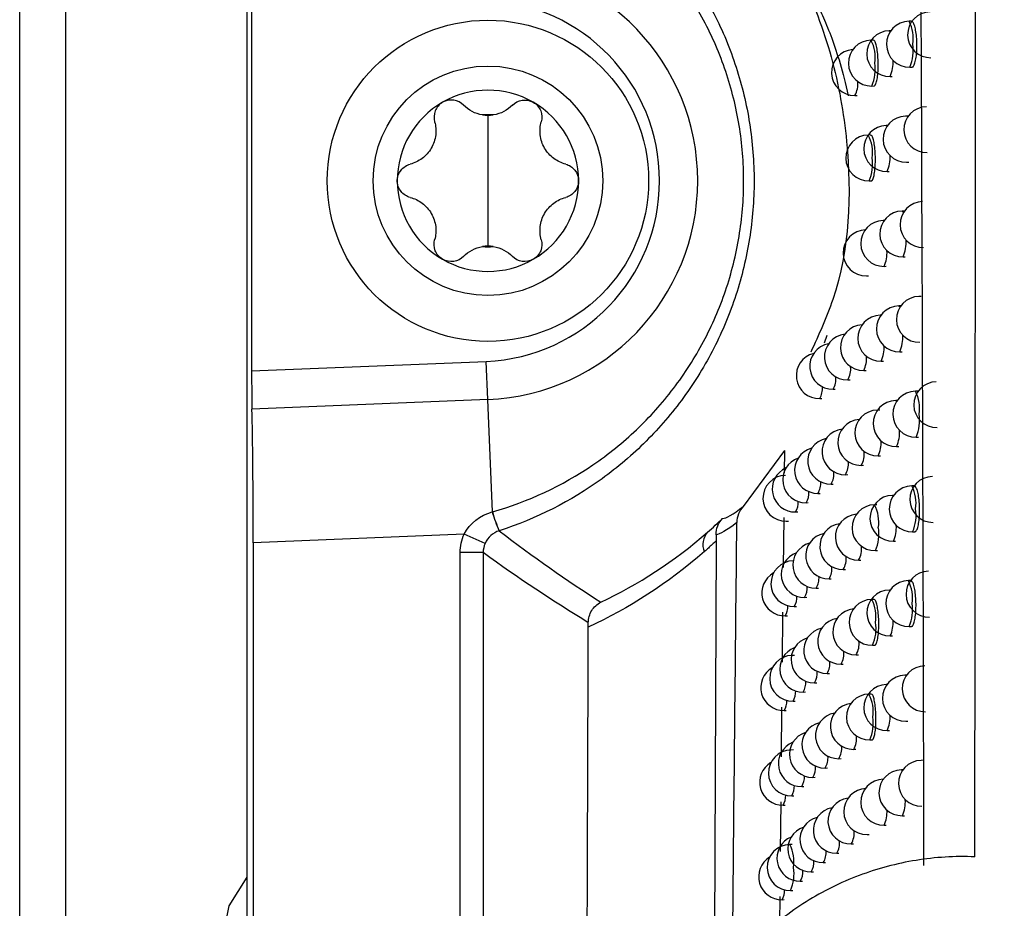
# Model space of a CAD drawing. Header units: millimetres. Extents: x 15231 to 16570, y 10019 to 11489.
# Tile 88 of 206: x 15896 to 15917, y 10599 to 10618. Entities that reach past the tile are written whole.
import ezdxf

# ---------------------------------------------------------------- set-up
doc = ezdxf.new("R2010")
doc.units = ezdxf.units.MM

msp = doc.modelspace()

# ---------------------------------------------------------------- linework, layer by layer
at = {"color": 7, "linetype": 'Continuous', "lineweight": 25}
for p, q in [((15896.047, 10564.608), (15896.047, 10924.608)), ((15897.047, 10924.608), (15897.047, 10564.608)), ((15901.004, 10564.564), (15901.004, 10924.651)), ((15901.1, 10618.752), (15901.1, 10610.463)), ((15915.471, 10618.085), (15915.42, 10618.084)), ((15915.025, 10617.879), (15914.99, 10617.878)), ((15914.642, 10617.674), (15914.591, 10617.673)), ((15915.438, 10617.084), (15915.486, 10617.085)), ((15915.008, 10616.878), (15915.056, 10616.879)), ((15914.609, 10616.673), (15914.657, 10616.674)), ((15914.24, 10616.468), (15914.288, 10616.469)), ((15906.247, 10616.033), (15906.247, 10614.608)), ((15915.396, 10616.017), (15915.346, 10616.016)), ((15914.951, 10615.811), (15914.924, 10615.81)), ((15914.583, 10615.606), (15914.532, 10615.605)), ((15915.363, 10615.016), (15915.412, 10615.017)), ((15914.942, 10614.81), (15914.99, 10614.811)), ((15906.247, 10614.608), (15906.247, 10613.183)), ((15914.55, 10614.605), (15914.598, 10614.606)), ((15915.321, 10613.949), (15915.273, 10613.948)), ((15914.878, 10613.743), (15914.858, 10613.743)), ((15915.29, 10612.949), (15915.339, 10612.95)), ((15914.876, 10612.743), (15914.925, 10612.744)), ((15914.492, 10612.538), (15914.54, 10612.539)), ((15915.687, 10612.089), (15915.636, 10612.088)), ((15915.241, 10611.883), (15915.201, 10611.882)), ((15914.806, 10611.677), (15914.794, 10611.677)), ((15913.63, 10611.233), (15913.57, 10611.067)), ((15915.219, 10610.882), (15915.267, 10610.883)), ((15901.1, 10610.463), (15906.209, 10610.673)), ((15906.243, 10609.842), (15906.209, 10610.673)), ((15914.812, 10610.677), (15914.861, 10610.678)), ((15914.086, 10610.268), (15914.134, 10610.269)), ((15914.434, 10610.472), (15914.483, 10610.473)), ((15913.766, 10610.064), (15913.814, 10610.065)), ((15906.243, 10609.842), (15901.107, 10609.632)), ((15906.343, 10607.393), (15906.243, 10609.842)), ((15913.474, 10609.861), (15913.522, 10609.861)), ((15915.609, 10610.024), (15915.558, 10610.023)), ((15915.163, 10609.818), (15915.13, 10609.817)), ((15914.782, 10609.613), (15914.731, 10609.612)), ((15915.576, 10609.023), (15915.624, 10609.024)), ((15915.148, 10608.817), (15915.196, 10608.818)), ((15912.704, 10608.731), (15911.809, 10607.511)), ((15912.704, 10608.731), (15912.699, 10608.245)), ((15914.749, 10608.612), (15914.797, 10608.613)), ((15914.378, 10608.407), (15914.427, 10608.408)), ((15914.036, 10608.203), (15914.084, 10608.204)), ((15913.722, 10607.999), (15913.77, 10608)), ((15915.531, 10607.959), (15915.481, 10607.959)), ((15913.436, 10607.796), (15913.484, 10607.797)), ((15915.086, 10607.753), (15915.061, 10607.753)), ((15913.178, 10607.593), (15913.225, 10607.594)), ((15914.719, 10607.549), (15914.669, 10607.548)), ((15912.689, 10607.27), (15912.677, 10606.18)), ((15912.948, 10607.391), (15912.995, 10607.392)), ((15912.746, 10607.189), (15912.793, 10607.19)), ((15905.729, 10606.909), (15901.135, 10606.72)), ((15906.186, 10606.707), (15905.729, 10606.909)), ((15915.498, 10606.959), (15915.547, 10606.96)), ((15901.135, 10606.72), (15901.135, 10564.695)), ((15911.215, 10606.756), (15911.182, 10597.775)), ((15915.078, 10606.753), (15915.127, 10606.754)), ((15906.144, 10606.505), (15905.644, 10606.505)), ((15905.644, 10569.204), (15905.644, 10606.505)), ((15906.144, 10606.505), (15906.144, 10569.704)), ((15914.687, 10606.548), (15914.735, 10606.549)), ((15914.323, 10606.343), (15914.371, 10606.344)), ((15913.987, 10606.139), (15914.035, 10606.14)), ((15913.679, 10605.936), (15913.727, 10605.936)), ((15915.455, 10605.896), (15915.405, 10605.895)), ((15913.398, 10605.732), (15913.446, 10605.733)), ((15915.01, 10605.69), (15914.992, 10605.69)), ((15913.146, 10605.53), (15913.193, 10605.531)), ((15914.658, 10605.486), (15914.607, 10605.485)), ((15912.667, 10605.205), (15912.656, 10604.116)), ((15912.723, 10605.126), (15912.769, 10605.127)), ((15912.92, 10605.328), (15912.967, 10605.328)), ((15915.01, 10604.69), (15915.059, 10604.691)), ((15915.423, 10604.895), (15915.471, 10604.896)), ((15914.625, 10604.485), (15914.674, 10604.486)), ((15912.927, 10604.266), (15912.875, 10604.265)), ((15914.268, 10604.28), (15914.317, 10604.281)), ((15913.939, 10604.076), (15913.987, 10604.077)), ((15913.636, 10603.873), (15913.684, 10603.874)), ((15915.381, 10603.834), (15915.33, 10603.833)), ((15913.361, 10603.67), (15913.409, 10603.671)), ((15914.935, 10603.628), (15914.925, 10603.628)), ((15913.114, 10603.467), (15913.161, 10603.468)), ((15914.598, 10603.424), (15914.547, 10603.423)), ((15912.893, 10603.265), (15912.94, 10603.266)), ((15912.645, 10603.141), (15912.634, 10602.053)), ((15912.699, 10603.064), (15912.746, 10603.064)), ((15915.348, 10602.833), (15915.396, 10602.834)), ((15914.943, 10602.628), (15914.991, 10602.629)), ((15914.565, 10602.423), (15914.614, 10602.424)), ((15912.9, 10602.205), (15912.848, 10602.204)), ((15914.214, 10602.219), (15914.263, 10602.219)), ((15913.891, 10602.015), (15913.939, 10602.016)), ((15915.732, 10601.979), (15915.681, 10601.978)), ((15913.594, 10601.811), (15913.642, 10601.812)), ((15915.286, 10601.772), (15915.257, 10601.772)), ((15913.325, 10601.608), (15913.372, 10601.609)), ((15914.862, 10601.567), (15914.859, 10601.567)), ((15913.082, 10601.406), (15913.129, 10601.407)), ((15912.625, 10601.077), (15912.614, 10599.991)), ((15912.866, 10601.204), (15912.912, 10601.205)), ((15912.676, 10601.002), (15912.722, 10601.003)), ((15915.274, 10600.772), (15915.323, 10600.773)), ((15914.877, 10600.567), (15914.925, 10600.568)), ((15914.506, 10600.362), (15914.554, 10600.363)), ((15912.874, 10600.144), (15912.821, 10600.143)), ((15914.162, 10600.158), (15914.21, 10600.159)), ((15913.844, 10599.954), (15913.892, 10599.955)), ((15913.289, 10599.548), (15913.336, 10599.549)), ((15913.553, 10599.751), (15913.601, 10599.752)), ((15913.051, 10599.345), (15913.098, 10599.346)), ((15912.839, 10599.144), (15912.886, 10599.144)), ((15912.604, 10599.015), (15912.598, 10598.43)), ((15912.654, 10598.942), (15912.7, 10598.943))]:
    msp.add_line(p, q, dxfattribs=at)
at = {"color": 7, "linetype": 'Continuous', "lineweight": 25, "flags": 128}
for points in [[(15914.99, 10617.878), (15914.99, 10617.878), (15915.011, 10617.859)], [(15914.924, 10615.81), (15914.924, 10615.81), (15914.941, 10615.797)], [(15915.273, 10613.948), (15915.273, 10613.948), (15915.299, 10613.917)], [(15914.858, 10613.743), (15914.859, 10613.743), (15914.872, 10613.735)], [(15915.201, 10611.882), (15915.201, 10611.882), (15915.224, 10611.858)], [(15914.794, 10611.677), (15914.794, 10611.677), (15914.803, 10611.673)], [(15915.13, 10609.817), (15915.13, 10609.817), (15915.15, 10609.799)], [(15914.731, 10609.612), (15914.731, 10609.612), (15914.735, 10609.611)], [(15915.061, 10607.753), (15915.061, 10607.753), (15915.077, 10607.741)], [(15914.992, 10605.69), (15914.992, 10605.69), (15915.005, 10605.683)], [(15914.925, 10603.628), (15914.925, 10603.628), (15914.933, 10603.625)], [(15915.257, 10601.772), (15915.257, 10601.772), (15915.275, 10601.756)], [(15914.859, 10601.567), (15914.859, 10601.567), (15914.861, 10601.566)], [(15900.447, 10598.008), (15900.607, 10598.811), (15901.004, 10599.432)]]:
    msp.add_lwpolyline(points, dxfattribs=at)
at = {"color": 7, "linetype": 'Continuous', "lineweight": 25}
for radius in [3.5, 2.5]:
    msp.add_circle((15906.247, 10614.608), radius, dxfattribs=at)
for centre, radius, start, end in [((15906.047, 10614.608), 4.77, 272.3498, 87.6502), ((15906.047, 10614.608), 3.938, 272.3498, 87.6502), ((15915.889, 10617.79), 0.5, 91.0216, 271.0216), ((15915.429, 10617.584), 0.5, 91.0216, 271.0216), ((15914.718, 10617.712), 0.794, 350.7681, 27.9724), ((15914.999, 10617.378), 0.5, 91.0216, 271.0216), ((15914.6, 10617.173), 0.5, 91.0216, 271.0216), ((15913.89, 10617.3), 0.794, 350.7681, 27.9724), ((15914.604, 10617.446), 0.909, 336.5238, 8.7353), ((15914.231, 10616.968), 0.5, 94.0596, 271.0216), ((15913.776, 10617.035), 0.909, 336.5238, 8.7353), ((15914.349, 10617.181), 0.725, 335.3747, 4.1879), ((15913.823, 10616.712), 0.482, 329.7066, 7.1154), ((15906.247, 10614.608), 1.975, 60, 120), ((15906.247, 10614.608), 1.975, 120, 180), ((15906.247, 10614.608), 1.975, 0, 60), ((15915.806, 10615.722), 0.5, 91.0216, 271.0216), ((15906.247, 10614.608), 1.439, 85.3517, 94.6483), ((15906.247, 10616.781), 0.748, 261.0355, 278.9645), ((15915.354, 10615.516), 0.5, 91.0216, 271.0216), ((15914.933, 10615.31), 0.5, 91.0216, 271.0216), ((15914.541, 10615.105), 0.5, 91.0216, 271.0216), ((15913.831, 10615.232), 0.794, 350.7681, 27.9724), ((15913.716, 10614.967), 0.909, 336.5238, 8.7353), ((15914.292, 10615.109), 0.715, 335.2879, 3.9), ((15906.247, 10614.608), 1.975, 180, 240), ((15906.247, 10614.608), 1.975, 300, 0), ((15915.725, 10613.655), 0.5, 91.0216, 271.0216), ((15915.281, 10613.449), 0.5, 91.0216, 271.0216), ((15914.867, 10613.243), 0.5, 91.0216, 271.0216), ((15914.483, 10613.038), 0.5, 91.0216, 271.0216), ((15914.612, 10613.257), 0.745, 335.531, 4.7203), ((15906.247, 10612.434), 0.748, 81.0355, 98.9645), ((15906.247, 10614.608), 1.439, 265.3517, 274.6483), ((15914.236, 10613.039), 0.705, 335.203, 3.6236), ((15906.247, 10614.608), 1.975, 240, 300), ((15915.645, 10611.588), 0.5, 91.0216, 271.0216), ((15915.21, 10611.382), 0.5, 91.0216, 271.0216), ((15914.803, 10611.177), 0.5, 91.0216, 271.0216), ((15914.426, 10610.972), 0.5, 93.0435, 271.0216), ((15914.077, 10610.768), 0.5, 96.5241, 271.0216), ((15914.551, 10611.187), 0.734, 335.4417, 4.4136), ((15913.757, 10610.564), 0.5, 100.1884, 271.0216), ((15914.181, 10610.97), 0.696, 335.12, 3.358), ((15913.465, 10610.361), 0.5, 104.0778, 271.0216), ((15913.835, 10610.754), 0.662, 334.8044, 2.3848), ((15913.684, 10610.504), 0.466, 329.5164, 6.4622), ((15913.383, 10610.292), 0.445, 329.253, 5.5902), ((15913.108, 10610.081), 0.427, 329, 4.7847), ((15916.023, 10609.729), 0.5, 91.0216, 271.0216), ((15915.567, 10609.523), 0.5, 91.0216, 271.0216), ((15914.856, 10609.65), 0.794, 350.7681, 27.9724), ((15915.139, 10609.317), 0.5, 91.0216, 271.0216), ((15914.369, 10608.907), 0.5, 93.8665, 271.0216), ((15914.74, 10609.112), 0.5, 91.0216, 271.0216), ((15914.742, 10609.385), 0.909, 336.5238, 8.7353), ((15914.027, 10608.703), 0.5, 97.3352, 271.0216), ((15913.713, 10608.499), 0.5, 100.9905, 271.0216), ((15914.491, 10609.119), 0.723, 335.3543, 4.1198), ((15913.427, 10608.296), 0.5, 104.8734, 271.0216), ((15914.126, 10608.902), 0.687, 335.0388, 3.1024), ((15913.169, 10608.093), 0.5, 109.0318, 271.0216), ((15913.96, 10608.651), 0.484, 329.7219, 7.1689), ((15912.939, 10607.891), 0.5, 113.5216, 271.0216), ((15913.639, 10608.437), 0.461, 329.4561, 6.2592), ((15912.738, 10607.689), 0.5, 91.0216, 271.0216), ((15913.343, 10608.225), 0.441, 329.1985, 5.4143), ((15915.938, 10607.665), 0.5, 91.0216, 271.0216), ((15913.073, 10608.015), 0.424, 328.9518, 4.6342), ((15915.49, 10607.459), 0.5, 91.0216, 271.0216), ((15914.779, 10607.586), 0.794, 350.7681, 27.9724), ((15912.829, 10607.806), 0.409, 328.7189, 3.9213), ((15915.069, 10607.253), 0.5, 91.0216, 271.0216), ((15912.611, 10607.598), 0.396, 328.5035, 3.2798), ((15914.678, 10607.048), 0.5, 91.0216, 271.0216), ((15913.967, 10607.175), 0.794, 350.7681, 27.9724), ((15909.328, 10608.25), 3.108, 196.0147, 204.0796), ((15909.322, 10608.249), 3.099, 196.0304, 204.1169), ((15914.314, 10606.843), 0.5, 94.6837, 271.0216), ((15914.665, 10607.321), 0.909, 336.5238, 8.7353), ((15913.978, 10606.639), 0.5, 98.1414, 271.0216), ((15913.853, 10606.91), 0.909, 336.5238, 8.7353), ((15914.431, 10607.051), 0.713, 335.2689, 3.838), ((15911.322, 10606.684), 0.394, 137.119, 203.5029), ((15913.67, 10606.435), 0.5, 101.7885, 271.0216), ((15913.389, 10606.232), 0.5, 105.6655, 271.0216), ((15913.91, 10606.585), 0.478, 329.6575, 6.9446), ((15913.137, 10606.03), 0.5, 109.8194, 271.0216), ((15913.594, 10606.372), 0.457, 329.3972, 6.0632), ((15912.912, 10605.828), 0.5, 91.0216, 271.0216), ((15913.303, 10606.16), 0.438, 329.1455, 5.2445), ((15912.714, 10605.626), 0.5, 119.1798, 271.0216), ((15913.038, 10605.95), 0.421, 328.9049, 4.489), ((15915.854, 10605.601), 0.5, 91.0216, 271.0216), ((15912.798, 10605.741), 0.406, 328.6784, 3.7995), ((15915.414, 10605.395), 0.5, 91.0216, 271.0216), ((15914.703, 10605.523), 0.794, 350.7681, 27.9724), ((15912.585, 10605.534), 0.394, 328.4695, 3.1804), ((15915.001, 10605.19), 0.5, 91.0216, 271.0216), ((15912.397, 10605.328), 0.384, 328.2819, 2.6369), ((15914.616, 10604.985), 0.5, 91.0216, 271.0216), ((15913.906, 10605.112), 0.794, 350.7681, 27.9724), ((15914.589, 10605.257), 0.909, 336.5238, 8.7353), ((15914.259, 10604.78), 0.5, 95.4954, 271.0216), ((15913.93, 10604.576), 0.5, 98.943, 271.0216), ((15913.792, 10604.847), 0.909, 336.5238, 8.7353), ((15914.372, 10604.985), 0.703, 335.1855, 3.5673), ((15913.627, 10604.373), 0.5, 102.5825, 271.0216), ((15913.352, 10604.17), 0.5, 106.454, 271.0216), ((15913.86, 10604.52), 0.473, 329.5946, 6.7281), ((15912.884, 10603.765), 0.5, 91.0216, 271.0216), ((15913.105, 10603.967), 0.5, 110.6038, 271.0216), ((15913.55, 10604.307), 0.452, 329.3398, 5.8738), ((15913.264, 10604.096), 0.434, 329.0939, 5.0804), ((15912.691, 10603.564), 0.5, 119.9543, 271.0216), ((15913.004, 10603.886), 0.418, 328.8594, 4.3489), ((15915.339, 10603.333), 0.5, 91.0216, 271.0216), ((15915.771, 10603.539), 0.5, 91.0216, 271.0216), ((15912.768, 10603.678), 0.404, 328.6393, 3.6823), ((15914.934, 10603.128), 0.5, 91.0216, 271.0216), ((15912.559, 10603.47), 0.392, 328.4368, 3.0848), ((15914.556, 10602.923), 0.5, 91.0216, 271.0216), ((15913.846, 10603.05), 0.794, 350.7681, 27.9724), ((15912.375, 10603.265), 0.382, 328.2557, 2.5617), ((15914.206, 10602.718), 0.5, 96.3017, 271.0216), ((15913.882, 10602.515), 0.5, 99.74, 271.0216), ((15913.586, 10602.311), 0.5, 103.3727, 271.0216), ((15913.732, 10602.785), 0.909, 336.5238, 8.7353), ((15914.313, 10602.92), 0.694, 335.1039, 3.307), ((15913.316, 10602.108), 0.5, 107.2392, 271.0216), ((15913.073, 10601.906), 0.5, 111.3851, 271.0216), ((15913.811, 10602.456), 0.468, 329.5332, 6.5189), ((15912.857, 10601.704), 0.5, 91.0216, 271.0216), ((15913.506, 10602.243), 0.448, 329.2839, 5.6908), ((15912.667, 10601.502), 0.5, 120.7251, 271.0216), ((15913.225, 10602.033), 0.43, 329.0438, 4.922), ((15915.69, 10601.478), 0.5, 91.0216, 271.0216), ((15912.97, 10601.823), 0.415, 328.8153, 4.2138), ((15915.265, 10601.272), 0.5, 91.0216, 271.0216), ((15912.739, 10601.615), 0.402, 328.6014, 3.5694), ((15914.868, 10601.067), 0.5, 91.0216, 271.0216), ((15912.533, 10601.408), 0.39, 328.4053, 2.993), ((15914.497, 10600.862), 0.5, 91.0216, 271.0216), ((15912.353, 10601.203), 0.381, 328.2305, 2.4898), ((15914.153, 10600.658), 0.5, 97.1031, 271.0216), ((15914.621, 10601.072), 0.719, 335.3215, 4.011), ((15913.835, 10600.454), 0.5, 100.5328, 271.0216), ((15914.256, 10600.856), 0.685, 335.0241, 3.0564), ((15913.544, 10600.251), 0.5, 104.1591, 271.0216), ((15913.28, 10600.048), 0.5, 108.021, 271.0216), ((15913.763, 10600.393), 0.463, 329.4732, 6.3167), ((15913.042, 10599.845), 0.5, 112.1631, 271.0216), ((15913.463, 10600.181), 0.444, 329.2294, 5.5141), ((15912.83, 10599.643), 0.5, 91.0216, 271.0216), ((15912.12, 10599.771), 0.794, 350.7681, 27.9724), ((15913.187, 10599.971), 0.427, 328.995, 4.7691), ((15912.645, 10599.442), 0.5, 121.4922, 271.0216), ((15912.936, 10599.762), 0.412, 328.7725, 4.0836), ((15912.006, 10599.505), 0.909, 336.5238, 8.7353), ((15912.71, 10599.554), 0.4, 328.5648, 3.4607), ((15912.331, 10599.142), 0.379, 328.2063, 2.4209)]:
    msp.add_arc(centre, radius, start, end, dxfattribs=at)
for centre, major_axis, start_param, end_param in [((15901.117, 10610.464), (0, 1.001), 1.571512, 2.553278), ((15901.073, 10606.718), (0, 3.503), 4.713105, 5.69487)]:
    msp.add_ellipse(centre, major_axis=major_axis, ratio=0.01744, start_param=start_param, end_param=end_param, dxfattribs=at)
for points in [[(15916.854, 10599.877), (15916.885, 10633.466), (15916.905, 10667.076), (15916.918, 10700.696)], [(15906.131, 10616.042), (15905.966, 10616.068), (15905.822, 10616.146), (15905.714, 10616.256)], [(15906.781, 10616.256), (15906.673, 10616.146), (15906.529, 10616.068), (15906.364, 10616.042)], [(15905.714, 10612.959), (15905.822, 10613.069), (15905.966, 10613.148), (15906.131, 10613.174)], [(15906.364, 10613.174), (15906.529, 10613.148), (15906.673, 10613.069), (15906.781, 10612.959)], [(15911.358, 10607.248), (15911.432, 10607.254), (15911.583, 10607.335), (15911.809, 10607.511)], [(15911.809, 10607.511), (15911.72, 10607.415), (15911.671, 10607.29), (15911.669, 10607.161)], [(15905.729, 10606.909), (15905.851, 10607.149), (15906.082, 10607.318), (15906.341, 10607.392)], [(15906.341, 10607.392), (15906.342, 10607.393), (15906.343, 10607.393), (15906.343, 10607.393)], [(15911.669, 10607.161), (15911.443, 10606.984), (15911.291, 10606.901), (15911.215, 10606.893)], [(15911.583, 10598.542), (15911.611, 10601.411), (15911.64, 10604.285), (15911.669, 10607.161)], [(15905.644, 10606.505), (15905.644, 10606.645), (15905.673, 10606.781), (15905.729, 10606.909)], [(15906.491, 10606.982), (15906.355, 10606.938), (15906.244, 10606.837), (15906.186, 10606.707)], [(15906.493, 10606.983), (15906.492, 10606.982), (15906.492, 10606.982), (15906.491, 10606.982)], [(15906.491, 10606.982), (15907.222, 10606.415), (15907.962, 10605.904), (15908.706, 10605.425)], [(15908.706, 10605.425), (15909.515, 10605.81), (15910.297, 10606.31), (15911.033, 10606.952)], [(15911.215, 10606.893), (15911.215, 10606.848), (15911.215, 10606.802), (15911.215, 10606.756)], [(15906.186, 10606.707), (15906.158, 10606.643), (15906.144, 10606.575), (15906.144, 10606.505)], [(15908.434, 10604.978), (15907.671, 10605.447), (15906.907, 10605.948), (15906.144, 10606.505)], [(15910.961, 10606.527), (15910.164, 10605.83), (15909.315, 10605.292), (15908.434, 10604.882)], [(15908.434, 10604.882), (15908.434, 10604.913), (15908.434, 10604.946), (15908.434, 10604.978)]]:
    msp.add_open_spline(points, degree=3, dxfattribs=at)
for points, knots in [([(15915.745, 10599.69), (15915.708, 10616.063), (15915.635, 10632.446), (15915.382, 10665.227), (15915.202, 10681.62), (15914.95, 10698.002)], [0, 0, 0, 0, 0.5, 0.5, 1, 1, 1, 1]), ([(15906.493, 10622.233), (15906.898, 10622.103), (15907.289, 10621.942), (15908.045, 10621.558), (15908.404, 10621.338), (15909.081, 10620.847), (15909.399, 10620.575), (15909.846, 10620.129), (15909.99, 10619.973), (15910.263, 10619.653), (15910.393, 10619.488), (15910.761, 10618.981), (15910.98, 10618.625), (15911.361, 10617.876), (15911.524, 10617.482), (15911.783, 10616.685), (15911.88, 10616.277), (15912.012, 10615.446), (15912.045, 10615.02), (15912.044, 10614.18), (15912.011, 10613.762), (15911.879, 10612.933), (15911.779, 10612.518), (15911.518, 10611.719), (15911.358, 10611.333), (15911.073, 10610.774), (15910.97, 10610.592), (15910.75, 10610.233), (15910.632, 10610.056), (15910.26, 10609.546), (15909.988, 10609.229), (15909.397, 10608.639), (15909.075, 10608.364), (15908.048, 10607.621), (15907.302, 10607.243), (15906.493, 10606.983)], [0, 0, 0, 0, 0.0625, 0.0625, 0.125, 0.125, 0.1875, 0.1875, 0.21875, 0.21875, 0.25, 0.25, 0.3125, 0.3125, 0.375, 0.375, 0.4375, 0.4375, 0.5, 0.5, 0.5625, 0.5625, 0.625, 0.625, 0.6875, 0.6875, 0.71875, 0.71875, 0.75, 0.75, 0.8125, 0.8125, 0.875, 0.875, 1, 1, 1, 1]), ([(15906.343, 10607.393), (15907.131, 10607.617), (15907.861, 10607.959), (15908.872, 10608.648), (15909.188, 10608.904), (15909.772, 10609.458), (15910.042, 10609.758), (15910.411, 10610.243), (15910.528, 10610.411), (15910.747, 10610.752), (15910.848, 10610.927), (15911.132, 10611.46), (15911.292, 10611.829), (15911.552, 10612.597), (15911.652, 10612.997), (15911.784, 10613.794), (15911.817, 10614.195), (15911.818, 10615.004), (15911.785, 10615.416), (15911.653, 10616.215), (15911.556, 10616.607), (15911.362, 10617.18), (15911.29, 10617.369), (15911.129, 10617.743), (15911.04, 10617.928), (15910.755, 10618.465), (15910.538, 10618.804), (15910.173, 10619.286), (15910.045, 10619.441), (15909.774, 10619.744), (15909.632, 10619.891), (15909.19, 10620.311), (15908.876, 10620.564), (15908.211, 10621.019), (15907.859, 10621.221), (15907.119, 10621.568), (15906.737, 10621.711), (15906.343, 10621.823)], [0, 0, 0, 0, 0.125, 0.125, 0.1875, 0.1875, 0.25, 0.25, 0.28125, 0.28125, 0.3125, 0.3125, 0.375, 0.375, 0.4375, 0.4375, 0.5, 0.5, 0.5625, 0.5625, 0.625, 0.625, 0.65625, 0.65625, 0.6875, 0.6875, 0.75, 0.75, 0.78125, 0.78125, 0.8125, 0.8125, 0.875, 0.875, 0.9375, 0.9375, 1, 1, 1, 1]), ([(15912.821, 10619.498), (15912.902, 10619.383), (15912.99, 10619.249), (15913.18, 10618.93), (15913.282, 10618.746), (15913.445, 10618.412), (15913.501, 10618.291), (15913.616, 10618.024), (15913.676, 10617.877), (15913.796, 10617.549), (15913.857, 10617.369), (15913.977, 10616.961), (15914.036, 10616.734), (15914.093, 10616.461)], [0, 0, 0, 0, 0.25, 0.25, 0.5, 0.5, 0.625, 0.625, 0.75, 0.75, 0.875, 0.875, 1, 1, 1, 1]), ([(15912.821, 10619.498), (15912.899, 10619.353), (15913.275, 10618.655), (15913.781, 10617.317), (15914.197, 10614.954), (15914.11, 10612.682), (15913.453, 10611.251), (15913.279, 10610.872)], [0, 0, 0, 0, 0.054825, 0.264547, 0.474286, 0.860772, 1, 1, 1, 1]), ([(15915.486, 10617.091), (15915.49, 10617.09), (15915.507, 10617.083), (15915.535, 10617.129), (15915.565, 10617.226), (15915.586, 10617.368), (15915.594, 10617.532), (15915.589, 10617.703), (15915.572, 10617.86), (15915.544, 10617.985), (15915.509, 10618.07), (15915.483, 10618.08), (15915.471, 10618.084)], [0, 0, 0, 0, 0.035238, 0.143098, 0.250946, 0.358569, 0.465847, 0.572824, 0.679689, 0.786687, 0.893996, 1, 1, 1, 1]), ([(15914.657, 10616.68), (15914.661, 10616.679), (15914.675, 10616.672), (15914.7, 10616.718), (15914.726, 10616.815), (15914.743, 10616.956), (15914.75, 10617.121), (15914.745, 10617.291), (15914.73, 10617.449), (15914.705, 10617.574), (15914.674, 10617.659), (15914.653, 10617.668), (15914.642, 10617.673)], [0, 0, 0, 0, 0.035728, 0.143291, 0.250859, 0.358347, 0.465703, 0.572937, 0.680124, 0.787363, 0.894724, 1, 1, 1, 1]), ([(15905.26, 10616.318), (15905.186, 10616.275), (15905.129, 10616.208), (15905.068, 10616.054), (15905.065, 10615.97), (15905.086, 10615.894)], [0, 0, 0, 0, 0.5, 0.5, 1, 1, 1, 1]), ([(15905.714, 10616.256), (15905.658, 10616.313), (15905.585, 10616.352), (15905.422, 10616.376), (15905.334, 10616.361), (15905.26, 10616.318)], [0, 0, 0, 0, 0.5, 0.5, 1, 1, 1, 1]), ([(15906.781, 10616.256), (15906.836, 10616.313), (15906.91, 10616.352), (15907.073, 10616.376), (15907.161, 10616.361), (15907.235, 10616.318)], [0, 0, 0, 0, 0.5, 0.5, 1, 1, 1, 1]), ([(15907.235, 10616.318), (15907.309, 10616.275), (15907.366, 10616.208), (15907.426, 10616.054), (15907.429, 10615.97), (15907.408, 10615.894)], [0, 0, 0, 0, 0.5, 0.5, 1, 1, 1, 1]), ([(15905.086, 10615.894), (15905.112, 10615.802), (15905.12, 10615.705), (15905.097, 10615.508), (15905.064, 10615.409), (15904.962, 10615.232), (15904.892, 10615.154), (15904.733, 10615.036), (15904.645, 10614.994), (15904.553, 10614.97)], [0, 0, 0, 0, 0.25, 0.25, 0.5, 0.5, 0.75, 0.75, 1, 1, 1, 1]), ([(15907.942, 10614.97), (15907.85, 10614.994), (15907.761, 10615.036), (15907.602, 10615.154), (15907.532, 10615.232), (15907.43, 10615.409), (15907.398, 10615.508), (15907.375, 10615.705), (15907.383, 10615.802), (15907.408, 10615.894)], [0, 0, 0, 0, 0.25, 0.25, 0.5, 0.5, 0.75, 0.75, 1, 1, 1, 1]), ([(15914.598, 10614.612), (15914.602, 10614.611), (15914.616, 10614.604), (15914.64, 10614.65), (15914.665, 10614.747), (15914.682, 10614.888), (15914.689, 10615.053), (15914.684, 10615.223), (15914.669, 10615.381), (15914.645, 10615.506), (15914.615, 10615.591), (15914.593, 10615.6), (15914.583, 10615.605)], [0, 0, 0, 0, 0.035771, 0.143308, 0.250851, 0.358328, 0.46569, 0.572946, 0.680162, 0.787422, 0.894787, 1, 1, 1, 1]), ([(15904.272, 10614.608), (15904.272, 10614.693), (15904.302, 10614.777), (15904.406, 10614.906), (15904.476, 10614.95), (15904.553, 10614.97)], [0, 0, 0, 0, 0.5, 0.5, 1, 1, 1, 1]), ([(15907.942, 10614.97), (15908.018, 10614.95), (15908.089, 10614.906), (15908.192, 10614.777), (15908.222, 10614.694), (15908.222, 10614.608)], [0, 0, 0, 0, 0.5, 0.5, 1, 1, 1, 1]), ([(15904.553, 10614.246), (15904.476, 10614.265), (15904.406, 10614.31), (15904.303, 10614.439), (15904.272, 10614.522), (15904.272, 10614.608)], [0, 0, 0, 0, 0.5, 0.5, 1, 1, 1, 1]), ([(15908.222, 10614.608), (15908.222, 10614.522), (15908.192, 10614.439), (15908.089, 10614.31), (15908.018, 10614.265), (15907.942, 10614.246)], [0, 0, 0, 0, 0.5, 0.5, 1, 1, 1, 1]), ([(15904.553, 10614.246), (15904.645, 10614.222), (15904.733, 10614.18), (15904.892, 10614.061), (15904.962, 10613.984), (15905.064, 10613.807), (15905.097, 10613.708), (15905.12, 10613.511), (15905.112, 10613.413), (15905.086, 10613.321)], [0, 0, 0, 0, 0.25, 0.25, 0.5, 0.5, 0.75, 0.75, 1, 1, 1, 1]), ([(15907.408, 10613.321), (15907.383, 10613.413), (15907.375, 10613.511), (15907.398, 10613.708), (15907.43, 10613.807), (15907.532, 10613.984), (15907.602, 10614.061), (15907.761, 10614.18), (15907.85, 10614.222), (15907.942, 10614.246)], [0, 0, 0, 0, 0.25, 0.25, 0.5, 0.5, 0.75, 0.75, 1, 1, 1, 1]), ([(15905.26, 10612.897), (15905.186, 10612.94), (15905.129, 10613.008), (15905.068, 10613.162), (15905.065, 10613.245), (15905.086, 10613.321)], [0, 0, 0, 0, 0.5, 0.5, 1, 1, 1, 1]), ([(15907.408, 10613.321), (15907.429, 10613.245), (15907.426, 10613.162), (15907.366, 10613.008), (15907.309, 10612.94), (15907.235, 10612.897)], [0, 0, 0, 0, 0.5, 0.5, 1, 1, 1, 1]), ([(15905.714, 10612.959), (15905.658, 10612.903), (15905.585, 10612.864), (15905.422, 10612.839), (15905.334, 10612.855), (15905.26, 10612.897)], [0, 0, 0, 0, 0.5, 0.5, 1, 1, 1, 1]), ([(15907.235, 10612.897), (15907.161, 10612.855), (15907.074, 10612.839), (15906.91, 10612.864), (15906.836, 10612.903), (15906.781, 10612.959)], [0, 0, 0, 0, 0.5, 0.5, 1, 1, 1, 1]), ([(15915.547, 10606.966), (15915.551, 10606.964), (15915.567, 10606.957), (15915.595, 10607.004), (15915.624, 10607.101), (15915.644, 10607.242), (15915.652, 10607.407), (15915.647, 10607.577), (15915.63, 10607.734), (15915.603, 10607.86), (15915.568, 10607.944), (15915.544, 10607.954), (15915.531, 10607.959)], [0, 0, 0, 0, 0.035346, 0.143145, 0.250932, 0.358523, 0.465815, 0.572846, 0.67978, 0.786831, 0.894153, 1, 1, 1, 1]), ([(15911.033, 10606.952), (15911.089, 10607.001), (15911.145, 10607.05), (15911.2, 10607.101), (15911.253, 10607.149), (15911.306, 10607.198), (15911.358, 10607.248)], [0, 0, 0, 0, 0.0003627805, 0.0003627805, 0.0003627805, 0.0007104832, 0.0007104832, 0.0007104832, 0.0007104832]), ([(15911.215, 10606.893), (15911.214, 10606.961), (15911.227, 10607.026), (15911.276, 10607.148), (15911.313, 10607.203), (15911.358, 10607.248)], [0, 0, 0, 0, 0.5, 0.5, 1, 1, 1, 1]), ([(15911.215, 10606.756), (15911.188, 10606.732), (15911.162, 10606.707), (15911.135, 10606.683), (15911.077, 10606.63), (15911.019, 10606.578), (15910.961, 10606.527)], [0, 0, 0, 0, 0.0001692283, 0.0001692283, 0.0001692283, 0.0005387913, 0.0005387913, 0.0005387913, 0.0005387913]), ([(15915.471, 10604.903), (15915.475, 10604.901), (15915.491, 10604.894), (15915.518, 10604.941), (15915.547, 10605.037), (15915.567, 10605.179), (15915.574, 10605.343), (15915.569, 10605.514), (15915.552, 10605.671), (15915.525, 10605.797), (15915.492, 10605.881), (15915.467, 10605.891), (15915.455, 10605.896)], [0, 0, 0, 0, 0.035418, 0.143174, 0.250921, 0.358492, 0.465794, 0.572862, 0.679843, 0.786929, 0.894259, 1, 1, 1, 1]), ([(15908.434, 10604.978), (15908.434, 10605.073), (15908.461, 10605.165), (15908.556, 10605.32), (15908.626, 10605.384), (15908.706, 10605.425)], [0, 0, 0, 0, 0.5, 0.5, 1, 1, 1, 1]), ([(15914.674, 10604.492), (15914.677, 10604.49), (15914.691, 10604.484), (15914.715, 10604.53), (15914.74, 10604.627), (15914.757, 10604.768), (15914.763, 10604.933), (15914.758, 10605.103), (15914.743, 10605.261), (15914.719, 10605.386), (15914.69, 10605.47), (15914.668, 10605.48), (15914.658, 10605.485)], [0, 0, 0, 0, 0.035807, 0.143325, 0.250848, 0.358313, 0.465678, 0.572953, 0.680192, 0.787471, 0.89484, 1, 1, 1, 1]), ([(15908.307, 10571.867), (15908.311, 10572.965), (15908.32, 10575.159), (15908.334, 10578.453), (15908.347, 10581.75), (15908.36, 10585.048), (15908.373, 10588.348), (15908.385, 10591.651), (15908.398, 10594.955), (15908.41, 10598.262), (15908.422, 10601.57), (15908.43, 10603.778), (15908.434, 10604.882)], [0, 0, 0, 0, 0.100005, 0.200006, 0.300005, 0.400003, 0.5, 0.599996, 0.699994, 0.799993, 0.899995, 1, 1, 1, 1]), ([(15914.614, 10602.43), (15914.617, 10602.428), (15914.631, 10602.422), (15914.654, 10602.468), (15914.678, 10602.565), (15914.695, 10602.706), (15914.701, 10602.871), (15914.696, 10603.041), (15914.681, 10603.199), (15914.658, 10603.324), (15914.629, 10603.408), (15914.608, 10603.418), (15914.598, 10603.423)], [0, 0, 0, 0, 0.035841, 0.143339, 0.250842, 0.358297, 0.465668, 0.572961, 0.680223, 0.787519, 0.894892, 1, 1, 1, 1]), ([(15916.854, 10599.877), (15916.419, 10599.894), (15915.992, 10599.867), (15915.152, 10599.731), (15914.738, 10599.621), (15913.927, 10599.316), (15913.541, 10599.124), (15912.996, 10598.782), (15912.82, 10598.658), (15912.479, 10598.391), (15912.313, 10598.247), (15911.843, 10597.795), (15911.564, 10597.464), (15911.075, 10596.744), (15910.864, 10596.35), (15910.535, 10595.538), (15910.413, 10595.116), (15910.3, 10594.458), (15910.274, 10594.235), (15910.247, 10593.793), (15910.245, 10593.572), (15910.265, 10593.131), (15910.288, 10592.91), (15910.356, 10592.469), (15910.403, 10592.249), (15910.576, 10591.605), (15910.736, 10591.193), (15911.043, 10590.601), (15911.157, 10590.408), (15911.402, 10590.039), (15911.664, 10589.686), (15911.961, 10589.362), (15912.276, 10589.054), (15912.443, 10588.907), (15912.958, 10588.499), (15913.325, 10588.266), (15913.909, 10587.972), (15914.11, 10587.884), (15914.517, 10587.729), (15914.723, 10587.663), (15915.347, 10587.495), (15915.775, 10587.425), (15916.641, 10587.372), (15917.07, 10587.389), (15917.495, 10587.448)], [0, 0, 0, 0, 0.0625, 0.0625, 0.125, 0.125, 0.1875, 0.1875, 0.21875, 0.21875, 0.25, 0.25, 0.3125, 0.3125, 0.375, 0.375, 0.4375, 0.4375, 0.46875, 0.46875, 0.5, 0.5, 0.53125, 0.53125, 0.5625, 0.5625, 0.625, 0.625, 0.65625, 0.65625, 0.6875, 0.71875, 0.71875, 0.75, 0.75, 0.8125, 0.8125, 0.84375, 0.84375, 0.875, 0.875, 0.9375, 0.9375, 1, 1, 1, 1])]:
    msp.add_open_spline(points, degree=3, knots=knots, dxfattribs=at)

doc.saveas('drawing.dxf')
